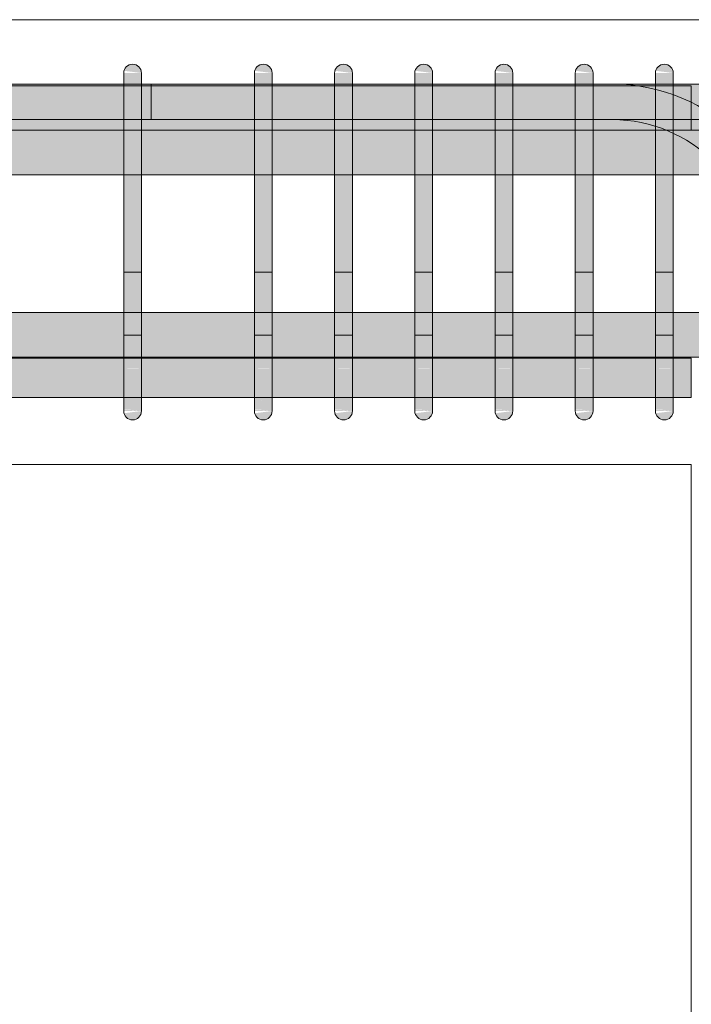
# Model space of a CAD drawing. Header units: millimetres. Extents: x -25607 to 9385, y 1894 to 10168.
# Tile 173 of 181: x 7222 to 7599, y 8366 to 8920. Entities that reach past the tile are written whole.
import ezdxf

# ---------------------------------------------------------------- set-up
doc = ezdxf.new("R2010")
doc.units = ezdxf.units.MM
for name, color, linetype, lineweight in [('S-BEAM', 12, 'Continuous', 9), ('S-COLS', 52, 'Continuous', 9), ('S-RBAR', 171, 'Continuous', 5)]:
    doc.layers.add(name, color=color, linetype=linetype, lineweight=lineweight)

msp = doc.modelspace()

# ---------------------------------------------------------------- hatches: boundary and pattern name
at = {"layer": 'S-RBAR'}
for points in [[(7290.27, 8890), (7290.1, 8891.29), (7289.6, 8892.5), (7288.81, 8893.54), (7287.77, 8894.33), (7286.57, 8894.83), (7285.27, 8895), (7283.98, 8894.83), (7282.77, 8894.33), (7281.74, 8893.54), (7280.94, 8892.5), (7280.44, 8891.29), (7290.1, 8890.02)], [(7363.75, 8890), (7363.58, 8891.29), (7363.08, 8892.5), (7362.28, 8893.54), (7361.25, 8894.33), (7360.04, 8894.83), (7358.75, 8895), (7357.45, 8894.83), (7356.25, 8894.33), (7355.21, 8893.54), (7354.42, 8892.5), (7353.92, 8891.29), (7363.58, 8890.02)], [(7408.86, 8890), (7408.69, 8891.29), (7408.19, 8892.5), (7407.39, 8893.54), (7406.36, 8894.33), (7405.15, 8894.83), (7403.86, 8895), (7402.56, 8894.83), (7401.36, 8894.33), (7400.32, 8893.54), (7399.53, 8892.5), (7399.03, 8891.29), (7408.69, 8890.02)], [(7453.97, 8890), (7453.8, 8891.29), (7453.3, 8892.5), (7452.5, 8893.54), (7451.47, 8894.33), (7450.26, 8894.83), (7448.97, 8895), (7447.67, 8894.83), (7446.47, 8894.33), (7445.43, 8893.54), (7444.64, 8892.5), (7444.14, 8891.29), (7453.8, 8890.02)], [(7499.07, 8890), (7498.9, 8891.29), (7498.4, 8892.5), (7497.61, 8893.54), (7496.57, 8894.33), (7495.37, 8894.83), (7494.07, 8895), (7492.78, 8894.83), (7491.57, 8894.33), (7490.54, 8893.54), (7489.74, 8892.5), (7489.25, 8891.29), (7498.9, 8890.02)], [(7544.18, 8890), (7544.01, 8891.29), (7543.51, 8892.5), (7542.72, 8893.54), (7541.68, 8894.33), (7540.48, 8894.83), (7539.18, 8895), (7537.89, 8894.83), (7536.68, 8894.33), (7535.65, 8893.54), (7534.85, 8892.5), (7534.35, 8891.29), (7544.01, 8890.02)], [(7589.29, 8890), (7589.12, 8891.29), (7588.62, 8892.5), (7587.83, 8893.54), (7586.79, 8894.33), (7585.59, 8894.83), (7584.29, 8895), (7583, 8894.83), (7581.79, 8894.33), (7580.76, 8893.54), (7579.96, 8892.5), (7579.46, 8891.29), (7589.12, 8890.02)], [(7290.27, 8865), (7290.27, 8890), (7280.27, 8890), (7280.27, 8865)], [(7363.75, 8865), (7363.75, 8890), (7353.75, 8890), (7353.75, 8865)], [(7408.86, 8865), (7408.86, 8890), (7398.86, 8890), (7398.86, 8865)], [(7453.97, 8865), (7453.97, 8890), (7443.97, 8890), (7443.97, 8865)], [(7499.07, 8865), (7499.07, 8890), (7489.07, 8890), (7489.07, 8865)], [(7544.18, 8865), (7544.18, 8890), (7534.18, 8890), (7534.18, 8865)], [(7589.29, 8865), (7589.29, 8890), (7579.29, 8890), (7579.29, 8865)], [(7290.27, 8725), (7290.27, 8865), (7280.27, 8865), (7280.27, 8725)], [(7363.75, 8725), (7363.75, 8865), (7353.75, 8865), (7353.75, 8725)], [(7408.86, 8725), (7408.86, 8865), (7398.86, 8865), (7398.86, 8725)], [(7453.97, 8725), (7453.97, 8865), (7443.97, 8865), (7443.97, 8725)], [(7499.07, 8725), (7499.07, 8865), (7489.07, 8865), (7489.07, 8725)], [(7544.18, 8725), (7544.18, 8865), (7534.18, 8865), (7534.18, 8725)], [(7589.29, 8725), (7589.29, 8865), (7579.29, 8865), (7579.29, 8725)], [(7285.27, 8695), (7286.57, 8695.17), (7287.77, 8695.67), (7288.81, 8696.46), (7289.6, 8697.5), (7290.1, 8698.71), (7290.1, 8699.98), (7280.44, 8698.71), (7280.94, 8697.5), (7281.74, 8696.46), (7282.77, 8695.67), (7283.98, 8695.17)], [(7358.75, 8695), (7360.04, 8695.17), (7361.25, 8695.67), (7362.28, 8696.46), (7363.08, 8697.5), (7363.58, 8698.71), (7363.58, 8699.98), (7353.92, 8698.71), (7354.42, 8697.5), (7355.21, 8696.46), (7356.25, 8695.67), (7357.45, 8695.17)], [(7403.86, 8695), (7405.15, 8695.17), (7406.36, 8695.67), (7407.39, 8696.46), (7408.19, 8697.5), (7408.69, 8698.71), (7408.69, 8699.98), (7399.03, 8698.71), (7399.53, 8697.5), (7400.32, 8696.46), (7401.36, 8695.67), (7402.56, 8695.17)], [(7448.97, 8695), (7450.26, 8695.17), (7451.47, 8695.67), (7452.5, 8696.46), (7453.3, 8697.5), (7453.8, 8698.71), (7453.8, 8699.98), (7444.14, 8698.71), (7444.64, 8697.5), (7445.43, 8696.46), (7446.47, 8695.67), (7447.67, 8695.17)], [(7494.07, 8695), (7495.37, 8695.17), (7496.57, 8695.67), (7497.61, 8696.46), (7498.4, 8697.5), (7498.9, 8698.71), (7498.9, 8699.98), (7489.25, 8698.71), (7489.74, 8697.5), (7490.54, 8696.46), (7491.57, 8695.67), (7492.78, 8695.17)], [(7539.18, 8695), (7540.48, 8695.17), (7541.68, 8695.67), (7542.72, 8696.46), (7543.51, 8697.5), (7544.01, 8698.71), (7544.01, 8699.98), (7534.35, 8698.71), (7534.85, 8697.5), (7535.65, 8696.46), (7536.68, 8695.67), (7537.89, 8695.17)], [(7584.29, 8695), (7585.59, 8695.17), (7586.79, 8695.67), (7587.83, 8696.46), (7588.62, 8697.5), (7589.12, 8698.71), (7589.12, 8699.98), (7579.46, 8698.71), (7579.96, 8697.5), (7580.76, 8696.46), (7581.79, 8695.67), (7583, 8695.17)]]:
    msp.add_hatch(color=256, dxfattribs=at).paths.add_polyline_path(points)
h = msp.add_hatch(color=256, dxfattribs=at)
h.paths.add_polyline_path([(5989.67, 8857.8), (6173.82, 8857.8), (6173.82, 8882.8), (5989.67, 8882.8)])
h.paths.add_polyline_path([(6183.82, 8857.8), (6373.2, 8857.8), (6373.2, 8882.8), (6183.82, 8882.8), (6183.82, 8865)])
h.paths.add_polyline_path([(6383.2, 8857.8), (6572.58, 8857.8), (6572.58, 8882.8), (6383.2, 8882.8), (6383.2, 8865)])
h.paths.add_polyline_path([(6582.58, 8857.8), (6772.58, 8857.8), (6772.29, 8882.8), (6582.58, 8882.8), (6582.58, 8865)])
h.paths.add_polyline_path([(6782.58, 8857.8), (6857.2, 8857.8), (6857.2, 8882.8), (6782.58, 8882.8), (6782.58, 8865)])
h.paths.add_polyline_path([(6867.2, 8857.8), (6941.81, 8857.8), (6941.81, 8882.8), (6867.2, 8882.8), (6867.2, 8865)])
h.paths.add_polyline_path([(6951.81, 8857.8), (7026.43, 8857.8), (7026.43, 8882.8), (6951.81, 8882.8), (6951.81, 8865)])
h.paths.add_polyline_path([(7036.43, 8857.8), (7111.04, 8857.8), (7111.04, 8882.8), (7036.43, 8882.8), (7036.43, 8865)])
h.paths.add_polyline_path([(7121.04, 8857.8), (7195.66, 8857.8), (7195.66, 8882.8), (7121.04, 8882.8), (7121.04, 8865)])
h.paths.add_polyline_path([(7205.66, 8857.8), (7280.27, 8857.8), (7280.27, 8882.8), (7205.66, 8882.8), (7205.66, 8865)])
h.paths.add_polyline_path([(7290.27, 8857.8), (7353.75, 8857.8), (7353.75, 8882.8), (7290.27, 8882.8), (7290.27, 8865)])
h.paths.add_polyline_path([(7363.75, 8857.8), (7398.86, 8857.8), (7398.86, 8882.8), (7363.75, 8882.8), (7363.75, 8865)])
h.paths.add_polyline_path([(7408.86, 8857.8), (7443.97, 8857.8), (7443.97, 8882.8), (7408.86, 8882.8), (7408.86, 8865)])
h.paths.add_polyline_path([(7453.97, 8857.8), (7489.07, 8857.8), (7489.07, 8882.8), (7453.97, 8882.8), (7453.97, 8865)])
h.paths.add_polyline_path([(7499.07, 8857.8), (7534.18, 8857.8), (7534.18, 8882.8), (7499.07, 8882.8), (7499.07, 8865)])
h.paths.add_polyline_path([(7544.18, 8857.8), (7579.29, 8857.8), (7579.29, 8882.8), (7544.18, 8882.8), (7544.18, 8865)])
h.paths.add_polyline_path([(7589.29, 8857.8), (7599.44, 8857.8), (7599.44, 8882.8), (7589.29, 8882.8), (7589.29, 8865)])
h = msp.add_hatch(color=256, dxfattribs=at)
h.paths.add_polyline_path([(5989.67, 8857.8), (6173.82, 8857.8), (6173.82, 8882.8), (5989.67, 8882.8)])
h.paths.add_polyline_path([(6183.82, 8857.8), (6373.2, 8857.8), (6373.2, 8882.8), (6183.82, 8882.8), (6183.82, 8865)])
h.paths.add_polyline_path([(6383.2, 8857.8), (6572.58, 8857.8), (6572.58, 8882.8), (6383.2, 8882.8), (6383.2, 8865)])
h.paths.add_polyline_path([(6582.58, 8857.8), (6772.58, 8857.8), (6772.29, 8882.8), (6582.58, 8882.8), (6582.58, 8865)])
h.paths.add_polyline_path([(6782.58, 8857.8), (6857.2, 8857.8), (6857.2, 8882.8), (6782.58, 8882.8), (6782.58, 8865)])
h.paths.add_polyline_path([(6867.2, 8857.8), (6941.81, 8857.8), (6941.81, 8882.8), (6867.2, 8882.8), (6867.2, 8865)])
h.paths.add_polyline_path([(6951.81, 8857.8), (7026.43, 8857.8), (7026.43, 8882.8), (6951.81, 8882.8), (6951.81, 8865)])
h.paths.add_polyline_path([(7036.43, 8857.8), (7111.04, 8857.8), (7111.04, 8882.8), (7036.43, 8882.8), (7036.43, 8865)])
h.paths.add_polyline_path([(7121.04, 8857.8), (7195.66, 8857.8), (7195.66, 8882.8), (7121.04, 8882.8), (7121.04, 8865)])
h.paths.add_polyline_path([(7205.66, 8857.8), (7280.27, 8857.8), (7280.27, 8882.8), (7205.66, 8882.8), (7205.66, 8865)])
h.paths.add_polyline_path([(7290.27, 8857.8), (7353.75, 8857.8), (7353.75, 8882.8), (7290.27, 8882.8), (7290.27, 8865)])
h.paths.add_polyline_path([(7363.75, 8857.8), (7398.86, 8857.8), (7398.86, 8882.8), (7363.75, 8882.8), (7363.75, 8865)])
h.paths.add_polyline_path([(7408.86, 8857.8), (7443.97, 8857.8), (7443.97, 8882.8), (7408.86, 8882.8), (7408.86, 8865)])
h.paths.add_polyline_path([(7453.97, 8857.8), (7489.07, 8857.8), (7489.07, 8882.8), (7453.97, 8882.8), (7453.97, 8865)])
h.paths.add_polyline_path([(7499.07, 8857.8), (7534.18, 8857.8), (7534.18, 8882.8), (7499.07, 8882.8), (7499.07, 8865)])
h.paths.add_polyline_path([(7544.18, 8857.8), (7579.29, 8857.8), (7579.29, 8882.8), (7544.18, 8882.8), (7544.18, 8865)])
h.paths.add_polyline_path([(7589.29, 8857.8), (7599.44, 8857.8), (7599.44, 8882.8), (7589.29, 8882.8), (7589.29, 8865)])
h = msp.add_hatch(color=256, dxfattribs=at)
h.paths.add_polyline_path([(6935.19, 8882.8), (6941.81, 8882.8), (6941.81, 8883.8), (6935.19, 8883.8)])
h.paths.add_polyline_path([(7280.27, 8882.8), (7280.27, 8883.8), (7205.66, 8883.8), (7205.66, 8882.8), (7255.2, 8882.8)])
h.paths.add_polyline_path([(6951.81, 8882.8), (7026.43, 8882.8), (7026.43, 8883.8), (6951.81, 8883.8)])
h.paths.add_polyline_path([(7295.63, 8882.8), (7295.63, 8883.8), (7290.27, 8883.8), (7290.27, 8882.8)])
h.paths.add_polyline_path([(7036.43, 8882.8), (7111.04, 8882.8), (7111.04, 8883.8), (7036.43, 8883.8)])
h.paths.add_polyline_path([(7121.04, 8882.8), (7195.66, 8882.8), (7195.66, 8883.8), (7121.04, 8883.8)])
h = msp.add_hatch(color=256, dxfattribs=at)
h.paths.add_polyline_path([(7914.64, 8863.8), (7914.64, 8883.8), (7671.44, 8883.8), (7674.03, 8883.46), (7676.44, 8882.46), (7678.51, 8880.87), (7680.1, 8878.8), (7681.1, 8876.39), (7681.44, 8872.7), (7681.44, 8863.8), (7913.7, 8863.8)])
h.paths.add_polyline_path([(7599.44, 8863.8), (7624.44, 8863.8), (7624.44, 8865), (7625.46, 8872.76), (7628.46, 8880), (7631.38, 8883.8), (7589.29, 8883.8), (7589.29, 8882.8), (7599.44, 8882.8), (7599.44, 8881.12)])
h.paths.add_polyline_path([(7634.44, 8863.8), (7661.44, 8863.99), (7661.44, 8873.8), (7681.44, 8873.8), (7661.78, 8876.39), (7662.78, 8878.8), (7664.7, 8881.12), (7666.44, 8882.46), (7668.85, 8883.46), (7671.44, 8883.8), (7648.02, 8883.8), (7644.44, 8882.32), (7640.3, 8879.14), (7637.12, 8875), (7635.12, 8870.18), (7634.44, 8865)])
h.paths.add_polyline_path([(7544.18, 8882.8), (7579.29, 8882.8), (7579.29, 8883.8), (7544.18, 8883.8)])
h.paths.add_polyline_path([(7489.07, 8882.8), (7489.07, 8883.8), (7453.97, 8883.8), (7453.97, 8882.8), (7474.7, 8882.8)])
h.paths.add_polyline_path([(7353.75, 8882.8), (7353.75, 8883.8), (7295.63, 8883.8), (7295.63, 8882.8), (7343, 8882.8)])
h.paths.add_polyline_path([(7518.6, 8882.8), (7534.18, 8882.8), (7534.18, 8883.8), (7499.07, 8883.8), (7499.07, 8882.8)])
h.paths.add_polyline_path([(7443.97, 8882.8), (7443.97, 8883.8), (7408.86, 8883.8), (7408.86, 8882.8), (7430.8, 8882.8)])
h.paths.add_polyline_path([(7386.9, 8882.8), (7398.86, 8882.8), (7398.86, 8883.8), (7363.75, 8883.8), (7363.75, 8882.8)])
h = msp.add_hatch(color=256, dxfattribs=at)
h.paths.add_polyline_path([(7641.79, 8783.8), (7655.19, 8783.8), (7651.78, 8809.69), (7642.21, 8832.8), (7634.44, 8832.8), (7634.44, 8789.5), (7635.19, 8783.8)])
h.paths.add_polyline_path([(7624.44, 8823.85), (7624.44, 8832.8), (7617.57, 8832.8)])
h.paths.add_polyline_path([(7621.62, 8857.8), (7613.8, 8863.8), (7599.44, 8863.8), (7599.44, 8857.8), (7606.4, 8857.8)])
h = msp.add_hatch(color=256, dxfattribs=at)
h.paths.add_polyline_path([(6824.44, 8832.8), (6857.2, 8832.8), (6857.2, 8857.8), (6824.44, 8857.8), (6824.44, 8853.41)])
h.paths.add_polyline_path([(6867.2, 8832.8), (6941.81, 8832.8), (6941.81, 8857.8), (6867.2, 8857.8), (6867.2, 8853.41)])
h.paths.add_polyline_path([(6951.81, 8832.8), (7026.43, 8832.8), (7026.43, 8857.8), (6951.81, 8857.8), (6951.81, 8853.41)])
h.paths.add_polyline_path([(7036.43, 8832.8), (7111.04, 8832.8), (7111.04, 8857.8), (7036.43, 8857.8), (7036.43, 8853.41)])
h.paths.add_polyline_path([(7121.04, 8832.8), (7195.66, 8832.8), (7195.66, 8857.8), (7121.04, 8857.8), (7121.04, 8853.41)])
h.paths.add_polyline_path([(7211.3, 8832.8), (7280.27, 8832.8), (7280.27, 8857.8), (7205.66, 8857.8), (7205.66, 8832.8)])
h.paths.add_polyline_path([(7290.27, 8832.8), (7353.75, 8832.8), (7353.75, 8857.8), (7290.27, 8857.8), (7290.27, 8853.41)])
h.paths.add_polyline_path([(7386.9, 8832.8), (7398.86, 8832.8), (7398.86, 8857.8), (7363.75, 8857.8), (7363.75, 8832.8)])
h.paths.add_polyline_path([(7408.86, 8832.8), (7443.97, 8832.8), (7443.97, 8857.8), (7408.86, 8857.8), (7408.86, 8853.41)])
h.paths.add_polyline_path([(7453.97, 8832.8), (7489.07, 8832.8), (7489.07, 8857.8), (7453.97, 8857.8), (7453.97, 8853.41)])
h.paths.add_polyline_path([(7499.07, 8832.8), (7534.18, 8832.8), (7534.18, 8857.8), (7499.07, 8857.8), (7499.07, 8853.41)])
h.paths.add_polyline_path([(7544.18, 8832.8), (7579.29, 8832.8), (7579.29, 8857.8), (7544.18, 8857.8), (7544.18, 8853.41)])
h.paths.add_polyline_path([(7589.29, 8832.8), (7624.44, 8832.8), (7624.44, 8857.8), (7589.29, 8857.8), (7589.29, 8853.41)])
h.paths.add_polyline_path([(7634.44, 8832.8), (7661.44, 8832.8), (7661.44, 8857.8), (7634.44, 8857.8), (7634.44, 8853.41)])
h.paths.add_polyline_path([(7681.44, 8832.8), (7968.25, 8832.8), (7968.25, 8857.8), (7681.44, 8857.8), (7681.44, 8836.7)])
h.paths.add_polyline_path([(8001.51, 8832.8), (8014.44, 8832.8), (8014.44, 8857.8), (7988.25, 8857.8), (7988.25, 8832.8)])
h = msp.add_hatch(color=256, dxfattribs=at)
h.paths.add_polyline_path([(6824.44, 8730.3), (6857.2, 8730.3), (6857.2, 8755.3), (6824.44, 8755.05), (6824.44, 8736.78)])
h.paths.add_polyline_path([(6867.2, 8730.3), (6941.81, 8730.3), (6941.81, 8755.3), (6867.2, 8755.05), (6867.2, 8736.78)])
h.paths.add_polyline_path([(6951.81, 8730.3), (7026.43, 8730.3), (7026.43, 8755.3), (6951.81, 8755.05), (6951.81, 8736.78)])
h.paths.add_polyline_path([(7036.43, 8730.3), (7111.04, 8730.3), (7111.04, 8755.3), (7036.43, 8755.05), (7036.43, 8736.78)])
h.paths.add_polyline_path([(7121.04, 8730.3), (7195.66, 8730.3), (7195.66, 8755.3), (7121.04, 8755.05), (7121.04, 8736.78)])
h.paths.add_polyline_path([(7205.66, 8730.3), (7280.27, 8730.3), (7280.27, 8755.3), (7205.66, 8755.05), (7205.66, 8736.78)])
h.paths.add_polyline_path([(7290.27, 8730.3), (7353.75, 8730.3), (7353.75, 8755.3), (7290.27, 8755.05), (7290.27, 8736.78)])
h.paths.add_polyline_path([(7363.75, 8730.3), (7398.86, 8730.3), (7398.86, 8755.3), (7363.75, 8755.05), (7363.75, 8736.78)])
h.paths.add_polyline_path([(7408.86, 8730.3), (7443.97, 8730.3), (7443.97, 8755.3), (7408.86, 8755.05), (7408.86, 8736.78)])
h.paths.add_polyline_path([(7453.97, 8730.3), (7489.07, 8730.3), (7489.07, 8755.3), (7453.97, 8755.05), (7453.97, 8736.78)])
h.paths.add_polyline_path([(7499.07, 8730.3), (7534.18, 8730.3), (7534.18, 8755.3), (7499.07, 8755.05), (7499.07, 8736.78)])
h.paths.add_polyline_path([(7544.18, 8730.3), (7579.29, 8730.3), (7579.29, 8755.3), (7544.18, 8755.05), (7544.18, 8736.78)])
h.paths.add_polyline_path([(7589.29, 8730.3), (7624.44, 8730.3), (7624.44, 8755.3), (7589.29, 8755.05), (7589.29, 8736.78)])
h.paths.add_polyline_path([(7637.12, 8730.3), (7661.44, 8730.3), (7661.44, 8755.3), (7656.46, 8755.3), (7640.3, 8739.14), (7637.12, 8735), (7635.18, 8730.3)])
h.paths.add_polyline_path([(7688.03, 8730.3), (7703.94, 8746.21), (7711.01, 8739.14), (7702.17, 8730.3), (7946.71, 8730.3), (7937.87, 8739.14), (7944.94, 8746.21), (7960.85, 8730.3), (7968.25, 8730.3), (7968.25, 8755.3), (7681.44, 8755.3), (7681.44, 8730.3)])
h.paths.add_polyline_path([(8001.51, 8730.3), (8013.71, 8730.3), (8011.76, 8735), (8007.73, 8740), (7992.42, 8755.3), (7988.25, 8755.3), (7988.25, 8730.3)])
h.paths.add_polyline_path([(7634.44, 8747.43), (7642.32, 8755.3), (7634.44, 8755.3)])
h.paths.add_polyline_path([(8014.44, 8747.43), (8014.44, 8755.3), (8006.57, 8755.3)])
h = msp.add_hatch(color=256, dxfattribs=at)
h.paths.add_polyline_path([(4577.28, 8707.64), (4641.63, 8707.92), (4641.63, 8729.64), (4551.63, 8729.64), (4551.63, 8707.64)])
h.paths.add_polyline_path([(5575.68, 8707.64), (5575.68, 8729.64), (5386.3, 8729.64), (5386.3, 8707.64), (5543.08, 8707.64)])
h.paths.add_polyline_path([(7026.43, 8707.64), (7026.43, 8729.64), (6951.81, 8729.64), (6951.81, 8707.64), (6991.8, 8707.64)])
h.paths.add_polyline_path([(6596.69, 8707.64), (6772.58, 8707.92), (6772.29, 8729.64), (6582.58, 8729.64), (6582.58, 8707.64)])
h.paths.add_polyline_path([(4210.81, 8707.64), (4249.5, 8707.92), (4249.5, 8729.64), (4210.81, 8729.64), (4210.81, 8707.92)])
h.paths.add_polyline_path([(4444.26, 8707.64), (4444.26, 8729.64), (4405.57, 8729.64), (4405.57, 8707.64)])
h.paths.add_polyline_path([(5585.68, 8707.64), (5775.06, 8707.92), (5775.06, 8729.64), (5585.68, 8729.64), (5585.68, 8707.92)])
h.paths.add_polyline_path([(4918.97, 8707.64), (4998.08, 8707.92), (4998.08, 8729.64), (4918.97, 8729.64), (4918.97, 8707.92)])
h.paths.add_polyline_path([(7036.43, 8707.64), (7111.04, 8707.92), (7111.04, 8729.64), (7036.43, 8729.64), (7036.43, 8707.92)])
h.paths.add_polyline_path([(4541.63, 8707.64), (4541.63, 8729.64), (4502.94, 8729.64), (4502.94, 8707.64), (4533.37, 8707.64)])
h.paths.add_polyline_path([(4884.58, 8707.64), (4908.97, 8707.92), (4908.97, 8729.64), (4829.86, 8729.64), (4829.86, 8707.64), (4840.68, 8707.64)])
h.paths.add_polyline_path([(4199.44, 8707.64), (4200.81, 8707.92), (4200.81, 8729.64), (4199.44, 8729.64), (4199.44, 8707.92)])
h.paths.add_polyline_path([(7299.1, 8707.64), (7353.75, 8707.92), (7353.75, 8729.64), (7290.27, 8729.64), (7290.27, 8707.64)])
h.paths.add_polyline_path([(5785.06, 8707.64), (5974.44, 8707.92), (5974.44, 8729.64), (5785.06, 8729.64), (5785.06, 8707.92)])
h.paths.add_polyline_path([(7579.29, 8707.64), (7579.29, 8729.64), (7544.18, 8729.64), (7544.18, 8707.64), (7562.5, 8707.64)])
h.paths.add_polyline_path([(4651.63, 8707.64), (4730.74, 8707.92), (4730.74, 8729.64), (4651.63, 8729.64), (4651.63, 8707.92)])
h.paths.add_polyline_path([(7363.75, 8707.64), (7398.86, 8707.92), (7398.86, 8729.64), (7363.75, 8729.64), (7363.75, 8707.92)])
h.paths.add_polyline_path([(7599.44, 8707.64), (7599.44, 8729.64), (7589.29, 8729.64), (7589.29, 8707.64)])
h.paths.add_polyline_path([(6572.58, 8707.64), (6572.58, 8729.64), (6383.2, 8729.64), (6383.2, 8707.64), (6552.79, 8707.64)])
h.paths.add_polyline_path([(7121.04, 8707.64), (7195.66, 8707.92), (7195.66, 8729.64), (7121.04, 8729.64), (7121.04, 8707.92)])
h.paths.add_polyline_path([(5376.3, 8707.64), (5376.3, 8729.64), (5186.3, 8729.64), (5186.3, 8707.64), (5367.48, 8707.64)])
h.paths.add_polyline_path([(4259.5, 8707.64), (4298.19, 8707.92), (4298.19, 8729.64), (4259.5, 8729.64), (4259.5, 8707.92)])
h.paths.add_polyline_path([(4395.57, 8707.64), (4395.57, 8729.64), (4356.88, 8729.64), (4356.88, 8707.64), (4357.77, 8707.64)])
h.paths.add_polyline_path([(7534.18, 8707.64), (7534.18, 8729.64), (7499.07, 8729.64), (7499.07, 8707.64), (7518.6, 8707.64)])
h.paths.add_polyline_path([(7280.27, 8707.64), (7280.27, 8729.64), (7205.66, 8729.64), (7205.66, 8707.64), (7255.2, 8707.64)])
h.paths.add_polyline_path([(6941.81, 8707.64), (6941.81, 8729.64), (6867.2, 8729.64), (6867.2, 8707.64), (6904, 8707.64)])
h.paths.add_polyline_path([(5176.3, 8707.64), (5176.3, 8729.64), (5097.19, 8729.64), (5097.19, 8707.64), (5147.98, 8707.64)])
h.paths.add_polyline_path([(6782.58, 8707.64), (6857.2, 8707.92), (6857.2, 8729.64), (6782.58, 8729.64), (6782.58, 8707.92)])
h.paths.add_polyline_path([(5984.44, 8707.64), (6173.82, 8707.92), (6173.82, 8729.64), (5984.44, 8729.64), (5984.44, 8707.92)])
h.paths.add_polyline_path([(4492.94, 8707.64), (4492.94, 8729.64), (4454.26, 8729.64), (4454.26, 8707.64), (4489.47, 8707.64)])
h.paths.add_polyline_path([(4740.74, 8707.64), (4819.86, 8707.92), (4819.86, 8729.64), (4740.74, 8729.64), (4740.74, 8707.92)])
h.paths.add_polyline_path([(7489.07, 8707.64), (7489.07, 8729.64), (7453.97, 8729.64), (7453.97, 8707.64), (7474.7, 8707.64)])
h.paths.add_polyline_path([(6183.82, 8707.64), (6373.2, 8707.92), (6373.2, 8729.64), (6183.82, 8729.64), (6183.82, 8707.92)])
h.paths.add_polyline_path([(4308.19, 8707.64), (4346.88, 8707.92), (4346.88, 8729.64), (4308.19, 8729.64), (4308.19, 8707.92)])
h.paths.add_polyline_path([(5008.08, 8707.64), (5087.19, 8707.92), (5087.19, 8729.64), (5008.08, 8729.64), (5008.08, 8707.92)])
h.paths.add_polyline_path([(7443.97, 8707.64), (7443.97, 8729.64), (7408.86, 8729.64), (7408.86, 8707.64), (7430.8, 8707.64)])
h = msp.add_hatch(color=256, dxfattribs=at)
h.paths.add_polyline_path([(7290.27, 8703.08), (7290.27, 8703.74), (7288.92, 8703.89), (7288.07, 8703.51)])
h.paths.add_polyline_path([(7284.78, 8705.53), (7283.1, 8707.49), (7280.27, 8707.92), (7280.27, 8706.75)])
h.paths.add_polyline_path([(7290.27, 8711.72), (7290.27, 8713.44), (7280.27, 8715.43), (7280.27, 8714.83), (7281.08, 8714.83), (7285, 8711.91)])
h.paths.add_polyline_path([(7280.27, 8724.03), (7290.27, 8724.24), (7290.27, 8725), (7280.27, 8725)])
h = msp.add_hatch(color=256, dxfattribs=at)
h.paths.add_polyline_path([(7363.75, 8703.08), (7363.75, 8703.74), (7362.39, 8703.89), (7361.55, 8703.51)])
h.paths.add_polyline_path([(7358.26, 8705.53), (7356.57, 8707.49), (7353.75, 8707.92), (7353.75, 8706.75)])
h.paths.add_polyline_path([(7363.75, 8711.72), (7363.75, 8713.44), (7353.75, 8715.43), (7353.75, 8714.83), (7354.55, 8714.83), (7358.47, 8711.91)])
h.paths.add_polyline_path([(7353.75, 8724.03), (7363.75, 8724.24), (7363.75, 8725), (7353.75, 8725)])
h = msp.add_hatch(color=256, dxfattribs=at)
h.paths.add_polyline_path([(7408.86, 8703.08), (7408.86, 8703.74), (7407.5, 8703.89), (7406.65, 8703.51)])
h.paths.add_polyline_path([(7403.37, 8705.53), (7401.68, 8707.49), (7398.86, 8707.92), (7398.86, 8706.75)])
h.paths.add_polyline_path([(7408.86, 8711.72), (7408.86, 8713.44), (7398.86, 8715.43), (7398.86, 8714.83), (7399.66, 8714.83), (7403.58, 8711.91)])
h.paths.add_polyline_path([(7398.86, 8724.03), (7408.86, 8724.24), (7408.86, 8725), (7398.86, 8725)])
h = msp.add_hatch(color=256, dxfattribs=at)
h.paths.add_polyline_path([(7453.97, 8703.08), (7453.97, 8703.74), (7452.61, 8703.89), (7451.76, 8703.51)])
h.paths.add_polyline_path([(7448.47, 8705.53), (7446.79, 8707.49), (7443.97, 8707.92), (7443.97, 8706.75)])
h.paths.add_polyline_path([(7453.97, 8711.72), (7453.97, 8713.44), (7443.97, 8715.43), (7443.97, 8714.83), (7444.77, 8714.83), (7448.69, 8711.91)])
h.paths.add_polyline_path([(7443.97, 8724.03), (7453.97, 8724.24), (7453.97, 8725), (7443.97, 8725)])
h = msp.add_hatch(color=256, dxfattribs=at)
h.paths.add_polyline_path([(7499.07, 8703.08), (7499.07, 8703.74), (7497.72, 8703.89), (7496.87, 8703.51)])
h.paths.add_polyline_path([(7493.58, 8705.53), (7491.9, 8707.49), (7489.07, 8707.92), (7489.07, 8706.75)])
h.paths.add_polyline_path([(7499.07, 8711.72), (7499.07, 8713.44), (7489.07, 8715.43), (7489.07, 8714.83), (7489.88, 8714.83), (7493.8, 8711.91)])
h.paths.add_polyline_path([(7489.07, 8724.03), (7499.07, 8724.24), (7499.07, 8725), (7489.07, 8725)])
h = msp.add_hatch(color=256, dxfattribs=at)
h.paths.add_polyline_path([(7544.18, 8703.08), (7544.18, 8703.74), (7542.83, 8703.89), (7541.98, 8703.51)])
h.paths.add_polyline_path([(7538.69, 8705.53), (7537.01, 8707.49), (7534.18, 8707.92), (7534.18, 8706.75)])
h.paths.add_polyline_path([(7544.18, 8711.72), (7544.18, 8713.44), (7534.18, 8715.43), (7534.18, 8714.83), (7534.99, 8714.83), (7538.91, 8711.91)])
h.paths.add_polyline_path([(7534.18, 8724.03), (7544.18, 8724.24), (7544.18, 8725), (7534.18, 8725)])
h = msp.add_hatch(color=256, dxfattribs=at)
h.paths.add_polyline_path([(7589.29, 8703.08), (7589.29, 8703.74), (7587.94, 8703.89), (7587.09, 8703.51)])
h.paths.add_polyline_path([(7583.8, 8705.53), (7582.12, 8707.49), (7579.29, 8707.92), (7579.29, 8706.75)])
h.paths.add_polyline_path([(7589.29, 8711.72), (7589.29, 8713.44), (7579.29, 8715.43), (7579.29, 8714.83), (7580.1, 8714.83), (7584.02, 8711.91)])
h.paths.add_polyline_path([(7579.29, 8724.03), (7589.29, 8724.24), (7589.29, 8725), (7579.29, 8725)])
h = msp.add_hatch(color=256, dxfattribs=at)
h.paths.add_polyline_path([(7290.27, 8700), (7290.27, 8703.08), (7288.07, 8703.51), (7288.92, 8703.89), (7290.27, 8703.74), (7290.27, 8711.72), (7285.74, 8711.99), (7281.23, 8714.83), (7280.27, 8714.83), (7280.27, 8708.15), (7283.24, 8707.32), (7284.78, 8705.53), (7280.27, 8706.75), (7280.44, 8700.99), (7282.36, 8700.85), (7286.57, 8700.4)])
h.paths.add_polyline_path([(7290.27, 8700), (7280.27, 8700.85), (7280.44, 8700), (7285.27, 8700)])
h.paths.add_polyline_path([(7290.27, 8713.44), (7290.27, 8724.24), (7288.24, 8724.03), (7280.27, 8724.03), (7280.27, 8715.43), (7283.29, 8714.83)])
h = msp.add_hatch(color=256, dxfattribs=at)
h.paths.add_polyline_path([(7358.75, 8700), (7363.75, 8700), (7353.75, 8700.85), (7353.92, 8700)])
h.paths.add_polyline_path([(7363.75, 8700), (7363.75, 8703.08), (7361.55, 8703.51), (7362.39, 8703.89), (7363.75, 8703.74), (7363.75, 8711.72), (7359.22, 8711.99), (7354.7, 8714.83), (7353.75, 8714.83), (7353.75, 8708.15), (7356.72, 8707.32), (7358.26, 8705.53), (7353.75, 8706.75), (7353.92, 8700.99), (7355.83, 8700.85), (7360.04, 8700.4)])
h.paths.add_polyline_path([(7363.75, 8713.44), (7363.75, 8724.24), (7361.72, 8724.03), (7353.75, 8724.03), (7353.75, 8715.43), (7356.76, 8714.83)])
h = msp.add_hatch(color=256, dxfattribs=at)
h.paths.add_polyline_path([(7408.86, 8700), (7408.86, 8703.08), (7406.65, 8703.51), (7407.5, 8703.89), (7408.86, 8703.74), (7408.86, 8711.72), (7404.33, 8711.99), (7399.81, 8714.83), (7398.86, 8714.83), (7398.86, 8708.15), (7401.83, 8707.32), (7403.37, 8705.53), (7398.86, 8706.75), (7399.03, 8700.99), (7400.94, 8700.85), (7405.15, 8700.4)])
h.paths.add_polyline_path([(7408.86, 8700), (7398.86, 8700.85), (7399.03, 8700), (7403.86, 8700)])
h.paths.add_polyline_path([(7408.86, 8713.44), (7408.86, 8724.24), (7406.83, 8724.03), (7398.86, 8724.03), (7398.86, 8715.43), (7401.87, 8714.83)])
h = msp.add_hatch(color=256, dxfattribs=at)
h.paths.add_polyline_path([(7448.97, 8700), (7453.97, 8700), (7443.97, 8700.85), (7444.14, 8700)])
h.paths.add_polyline_path([(7453.97, 8700), (7453.97, 8703.08), (7451.76, 8703.51), (7452.61, 8703.89), (7453.97, 8703.74), (7453.97, 8711.72), (7449.43, 8711.99), (7444.92, 8714.83), (7443.97, 8714.83), (7443.97, 8708.15), (7446.94, 8707.32), (7448.47, 8705.53), (7443.97, 8706.75), (7444.14, 8700.99), (7446.05, 8700.85), (7450.26, 8700.4)])
h.paths.add_polyline_path([(7453.97, 8713.44), (7453.97, 8724.24), (7451.94, 8724.03), (7443.97, 8724.03), (7443.97, 8715.43), (7446.98, 8714.83)])
h = msp.add_hatch(color=256, dxfattribs=at)
h.paths.add_polyline_path([(7494.07, 8700), (7499.07, 8700), (7489.07, 8700.85), (7489.25, 8700)])
h.paths.add_polyline_path([(7499.07, 8700), (7499.07, 8703.08), (7496.87, 8703.51), (7497.72, 8703.89), (7499.07, 8703.74), (7499.07, 8711.72), (7494.54, 8711.99), (7490.03, 8714.83), (7489.07, 8714.83), (7489.07, 8708.15), (7492.05, 8707.32), (7493.58, 8705.53), (7489.07, 8706.75), (7489.25, 8700.99), (7491.16, 8700.85), (7495.37, 8700.4)])
h.paths.add_polyline_path([(7499.07, 8713.44), (7499.07, 8724.24), (7497.05, 8724.03), (7489.07, 8724.03), (7489.07, 8715.43), (7492.09, 8714.83)])
h = msp.add_hatch(color=256, dxfattribs=at)
h.paths.add_polyline_path([(7544.18, 8700), (7544.18, 8703.08), (7541.98, 8703.51), (7542.83, 8703.89), (7544.18, 8703.74), (7544.18, 8711.72), (7539.65, 8711.99), (7535.14, 8714.83), (7534.18, 8714.83), (7534.18, 8708.15), (7537.16, 8707.32), (7538.69, 8705.53), (7534.18, 8706.75), (7534.35, 8700.99), (7536.27, 8700.85), (7540.48, 8700.4)])
h.paths.add_polyline_path([(7544.18, 8700), (7534.18, 8700.85), (7534.35, 8700), (7539.18, 8700)])
h.paths.add_polyline_path([(7544.18, 8713.44), (7544.18, 8724.24), (7542.15, 8724.03), (7534.18, 8724.03), (7534.18, 8715.43), (7537.2, 8714.83)])
h = msp.add_hatch(color=256, dxfattribs=at)
h.paths.add_polyline_path([(7589.29, 8700), (7589.29, 8703.08), (7587.09, 8703.51), (7587.94, 8703.89), (7589.29, 8703.74), (7589.29, 8711.72), (7584.76, 8711.99), (7580.25, 8714.83), (7579.29, 8714.83), (7579.29, 8708.15), (7582.27, 8707.32), (7583.8, 8705.53), (7579.29, 8706.75), (7579.46, 8700.99), (7581.38, 8700.85), (7585.59, 8700.4)])
h.paths.add_polyline_path([(7589.29, 8700), (7579.29, 8700.85), (7579.46, 8700), (7584.29, 8700)])
h.paths.add_polyline_path([(7589.29, 8713.44), (7589.29, 8724.24), (7587.26, 8724.03), (7579.29, 8724.03), (7579.29, 8715.43), (7582.31, 8714.83)])

# ---------------------------------------------------------------- linework, layer by layer
at = {"layer": 'S-BEAM'}
for p, q in [((7599.44, 8920), (4359.44, 8920)), ((7599.44, 8920), (4359.44, 8920)), ((4359.44, 8670), (7599.44, 8670)), ((7599.44, 8670), (4359.44, 8670))]:
    msp.add_line(p, q, dxfattribs=at)
at = {"layer": 'S-COLS'}
for p, q in [((7599.44, 8920), (8049.44, 8920)), ((7599.44, 8670), (7599.44, 6370)), ((7599.44, 6020), (7599.44, 8670))]:
    msp.add_line(p, q, dxfattribs=at)
at = {"layer": 'S-RBAR'}
for p, q in [((7280.27, 8865), (7280.27, 8890)), ((7280.27, 8865), (7280.27, 8890)), ((7290.27, 8865), (7290.27, 8890)), ((7290.27, 8865), (7290.27, 8890)), ((7353.75, 8865), (7353.75, 8890)), ((7353.75, 8865), (7353.75, 8890)), ((7363.75, 8865), (7363.75, 8890)), ((7363.75, 8865), (7363.75, 8890)), ((7398.86, 8865), (7398.86, 8890)), ((7398.86, 8865), (7398.86, 8890)), ((7408.86, 8865), (7408.86, 8890)), ((7408.86, 8865), (7408.86, 8890)), ((7443.97, 8865), (7443.97, 8890)), ((7443.97, 8865), (7443.97, 8890)), ((7453.97, 8865), (7453.97, 8890)), ((7453.97, 8865), (7453.97, 8890)), ((7489.07, 8865), (7489.07, 8890)), ((7489.07, 8865), (7489.07, 8890)), ((7499.07, 8865), (7499.07, 8890)), ((7499.07, 8865), (7499.07, 8890)), ((7534.18, 8865), (7534.18, 8890)), ((7534.18, 8865), (7534.18, 8890)), ((7544.18, 8865), (7544.18, 8890)), ((7544.18, 8865), (7544.18, 8890)), ((7579.29, 8865), (7579.29, 8890)), ((7579.29, 8865), (7579.29, 8890)), ((7589.29, 8865), (7589.29, 8890)), ((7589.29, 8865), (7589.29, 8890)), ((7599.44, 8882.8), (5989.67, 8882.8)), ((7599.44, 8882.8), (5989.67, 8882.8)), ((7599.44, 8882.8), (5989.67, 8882.8)), ((7599.44, 8882.8), (5989.67, 8882.8)), ((7599.44, 8882.8), (5989.67, 8882.8)), ((7599.44, 8882.8), (5989.67, 8882.8)), ((7555.19, 8883.8), (6935.19, 8883.8)), ((7914.64, 8883.8), (7295.63, 8883.8)), ((7295.63, 8883.8), (7295.63, 8863.8)), ((7599.44, 8882.8), (7599.44, 8857.8)), ((7599.44, 8882.8), (7599.44, 8857.8)), ((7599.44, 8882.8), (7599.44, 8857.8)), ((7599.44, 8882.8), (7599.44, 8857.8)), ((7599.44, 8882.8), (7599.44, 8857.8)), ((7599.44, 8882.8), (7599.44, 8857.8)), ((7555.19, 8863.8), (6935.19, 8863.8)), ((7280.27, 8725), (7280.27, 8865)), ((7280.27, 8865), (7280.27, 8725)), ((7290.27, 8725), (7290.27, 8865)), ((7290.27, 8865), (7290.27, 8725)), ((7914.64, 8863.8), (7295.63, 8863.8)), ((7353.75, 8725), (7353.75, 8865)), ((7353.75, 8865), (7353.75, 8725)), ((7363.75, 8725), (7363.75, 8865)), ((7363.75, 8865), (7363.75, 8725)), ((7398.86, 8725), (7398.86, 8865)), ((7398.86, 8865), (7398.86, 8725)), ((7408.86, 8725), (7408.86, 8865)), ((7408.86, 8865), (7408.86, 8725)), ((7443.97, 8725), (7443.97, 8865)), ((7443.97, 8865), (7443.97, 8725)), ((7453.97, 8725), (7453.97, 8865)), ((7453.97, 8865), (7453.97, 8725)), ((7489.07, 8725), (7489.07, 8865)), ((7489.07, 8865), (7489.07, 8725)), ((7499.07, 8725), (7499.07, 8865)), ((7499.07, 8865), (7499.07, 8725)), ((7534.18, 8725), (7534.18, 8865)), ((7534.18, 8865), (7534.18, 8725)), ((7544.18, 8725), (7544.18, 8865)), ((7544.18, 8865), (7544.18, 8725)), ((7579.29, 8725), (7579.29, 8865)), ((7579.29, 8865), (7579.29, 8725)), ((7589.29, 8725), (7589.29, 8865)), ((7589.29, 8865), (7589.29, 8725)), ((7599.44, 8857.8), (5989.67, 8857.8)), ((7599.44, 8857.8), (5989.67, 8857.8)), ((7599.44, 8857.8), (5989.67, 8857.8)), ((7599.44, 8857.8), (5989.67, 8857.8)), ((7599.44, 8857.8), (5989.67, 8857.8)), ((7599.44, 8857.8), (5989.67, 8857.8)), ((8024.44, 8857.8), (6824.44, 8857.8)), ((8024.44, 8857.8), (6824.44, 8857.8)), ((8024.44, 8832.8), (6824.44, 8832.8)), ((8024.44, 8832.8), (6824.44, 8832.8)), ((7280.27, 8778.03), (7280.27, 8742.68)), ((7280.27, 8778.03), (7290.27, 8778.03)), ((7290.27, 8778.03), (7290.27, 8742.68)), ((7353.75, 8778.03), (7353.75, 8742.68)), ((7353.75, 8778.03), (7363.75, 8778.03)), ((7363.75, 8778.03), (7363.75, 8742.68)), ((7398.86, 8778.03), (7398.86, 8742.68)), ((7398.86, 8778.03), (7408.86, 8778.03)), ((7408.86, 8778.03), (7408.86, 8742.68)), ((7443.97, 8778.03), (7443.97, 8742.68)), ((7443.97, 8778.03), (7453.97, 8778.03)), ((7453.97, 8778.03), (7453.97, 8742.68)), ((7489.07, 8778.03), (7489.07, 8742.68)), ((7489.07, 8778.03), (7499.07, 8778.03)), ((7499.07, 8778.03), (7499.07, 8742.68)), ((7534.18, 8778.03), (7534.18, 8742.68)), ((7534.18, 8778.03), (7544.18, 8778.03)), ((7544.18, 8778.03), (7544.18, 8742.68)), ((7579.29, 8778.03), (7579.29, 8742.68)), ((7579.29, 8778.03), (7589.29, 8778.03)), ((7589.29, 8778.03), (7589.29, 8742.68)), ((8024.44, 8755.3), (6824.44, 8755.3)), ((8024.44, 8755.3), (6824.44, 8755.3)), ((7280.27, 8700), (7280.27, 8742.68)), ((7290.27, 8742.68), (7280.27, 8742.68)), ((7280.27, 8707.32), (7280.27, 8742.68)), ((7290.27, 8700), (7290.27, 8742.68)), ((7290.27, 8707.32), (7290.27, 8742.68)), ((7353.75, 8700), (7353.75, 8742.68)), ((7363.75, 8742.68), (7353.75, 8742.68)), ((7353.75, 8707.32), (7353.75, 8742.68)), ((7363.75, 8700), (7363.75, 8742.68)), ((7363.75, 8707.32), (7363.75, 8742.68)), ((7398.86, 8700), (7398.86, 8742.68)), ((7408.86, 8742.68), (7398.86, 8742.68)), ((7398.86, 8707.32), (7398.86, 8742.68)), ((7408.86, 8700), (7408.86, 8742.68)), ((7408.86, 8707.32), (7408.86, 8742.68)), ((7443.97, 8700), (7443.97, 8742.68)), ((7453.97, 8742.68), (7443.97, 8742.68)), ((7443.97, 8707.32), (7443.97, 8742.68)), ((7453.97, 8700), (7453.97, 8742.68)), ((7453.97, 8707.32), (7453.97, 8742.68)), ((7489.07, 8700), (7489.07, 8742.68)), ((7499.07, 8742.68), (7489.07, 8742.68)), ((7489.07, 8707.32), (7489.07, 8742.68)), ((7499.07, 8700), (7499.07, 8742.68)), ((7499.07, 8707.32), (7499.07, 8742.68)), ((7534.18, 8700), (7534.18, 8742.68)), ((7544.18, 8742.68), (7534.18, 8742.68)), ((7534.18, 8707.32), (7534.18, 8742.68)), ((7544.18, 8700), (7544.18, 8742.68)), ((7544.18, 8707.32), (7544.18, 8742.68)), ((7579.29, 8700), (7579.29, 8742.68)), ((7589.29, 8742.68), (7579.29, 8742.68)), ((7579.29, 8707.32), (7579.29, 8742.68)), ((7589.29, 8700), (7589.29, 8742.68)), ((7589.29, 8707.32), (7589.29, 8742.68)), ((8024.44, 8730.3), (6824.44, 8730.3)), ((8024.44, 8730.3), (6824.44, 8730.3)), ((4199.44, 8729.64), (7599.44, 8729.64)), ((4199.44, 8729.64), (7599.44, 8729.64)), ((4199.44, 8729.64), (7599.44, 8729.64)), ((7280.27, 8700), (7280.27, 8725)), ((7280.27, 8707.32), (7280.27, 8725)), ((7290.27, 8700), (7290.27, 8725)), ((7290.27, 8700), (7290.27, 8725)), ((7353.75, 8700), (7353.75, 8725)), ((7353.75, 8707.32), (7353.75, 8725)), ((7363.75, 8700), (7363.75, 8725)), ((7363.75, 8700), (7363.75, 8725)), ((7398.86, 8700), (7398.86, 8725)), ((7398.86, 8707.32), (7398.86, 8725)), ((7408.86, 8700), (7408.86, 8725)), ((7408.86, 8700), (7408.86, 8725)), ((7443.97, 8700), (7443.97, 8725)), ((7443.97, 8707.32), (7443.97, 8725)), ((7453.97, 8700), (7453.97, 8725)), ((7453.97, 8700), (7453.97, 8725)), ((7489.07, 8700), (7489.07, 8725)), ((7489.07, 8707.32), (7489.07, 8725)), ((7499.07, 8700), (7499.07, 8725)), ((7499.07, 8700), (7499.07, 8725)), ((7534.18, 8700), (7534.18, 8725)), ((7534.18, 8707.32), (7534.18, 8725)), ((7544.18, 8700), (7544.18, 8725)), ((7544.18, 8700), (7544.18, 8725)), ((7579.29, 8700), (7579.29, 8725)), ((7579.29, 8707.32), (7579.29, 8725)), ((7589.29, 8700), (7589.29, 8725)), ((7589.29, 8700), (7589.29, 8725)), ((7599.44, 8707.64), (7599.44, 8729.64)), ((7599.44, 8707.64), (7599.44, 8729.64)), ((7599.44, 8707.64), (7599.44, 8729.64)), ((4199.44, 8707.64), (7599.44, 8707.64)), ((4199.44, 8707.64), (7599.44, 8707.64)), ((4199.44, 8707.64), (7599.44, 8707.64)), ((7280.27, 8700.85), (7280.27, 8707.32)), ((7280.27, 8700.85), (7280.27, 8707.32)), ((7290.27, 8700), (7290.27, 8707.32)), ((7353.75, 8700.85), (7353.75, 8707.32)), ((7353.75, 8700.85), (7353.75, 8707.32)), ((7363.75, 8700), (7363.75, 8707.32)), ((7398.86, 8700.85), (7398.86, 8707.32)), ((7398.86, 8700.85), (7398.86, 8707.32)), ((7408.86, 8700), (7408.86, 8707.32)), ((7443.97, 8700.85), (7443.97, 8707.32)), ((7443.97, 8700.85), (7443.97, 8707.32)), ((7453.97, 8700), (7453.97, 8707.32)), ((7489.07, 8700.85), (7489.07, 8707.32)), ((7489.07, 8700.85), (7489.07, 8707.32)), ((7499.07, 8700), (7499.07, 8707.32)), ((7534.18, 8700.85), (7534.18, 8707.32)), ((7534.18, 8700.85), (7534.18, 8707.32)), ((7544.18, 8700), (7544.18, 8707.32)), ((7579.29, 8700.85), (7579.29, 8707.32)), ((7579.29, 8700.85), (7579.29, 8707.32)), ((7589.29, 8700), (7589.29, 8707.32))]:
    msp.add_line(p, q, dxfattribs=at)
for centre, radius, start, end in [((7285.27, 8890), 5, 0, 180), ((7285.27, 8890), 5, 0, 180), ((7358.75, 8890), 5, 0, 180), ((7358.75, 8890), 5, 0, 180), ((7403.86, 8890), 5, 0, 180), ((7403.86, 8890), 5, 0, 180), ((7448.97, 8890), 5, 0, 180), ((7448.97, 8890), 5, 0, 180), ((7494.07, 8890), 5, 0, 180), ((7494.07, 8890), 5, 0, 180), ((7539.18, 8890), 5, 0, 180), ((7539.18, 8890), 5, 0, 180), ((7584.29, 8890), 5, 0, 180), ((7584.29, 8890), 5, 0, 180), ((7555.19, 8783.8), 100, 360, 90), ((7555.19, 8783.8), 80, 0, 90), ((7285.27, 8700), 5, 180, 0), ((7285.27, 8700), 5, 180, 0), ((7285.27, 8700), 5, 180, 0), ((7358.75, 8700), 5, 180, 0), ((7358.75, 8700), 5, 180, 0), ((7358.75, 8700), 5, 180, 0), ((7403.86, 8700), 5, 180, 0), ((7403.86, 8700), 5, 180, 0), ((7403.86, 8700), 5, 180, 0), ((7448.97, 8700), 5, 180, 0), ((7448.97, 8700), 5, 180, 0), ((7448.97, 8700), 5, 180, 0), ((7494.07, 8700), 5, 180, 0), ((7494.07, 8700), 5, 180, 0), ((7494.07, 8700), 5, 180, 0), ((7539.18, 8700), 5, 180, 0), ((7539.18, 8700), 5, 180, 0), ((7539.18, 8700), 5, 180, 0), ((7584.29, 8700), 5, 180, 0), ((7584.29, 8700), 5, 180, 0), ((7584.29, 8700), 5, 180, 0)]:
    msp.add_arc(centre, radius, start, end, dxfattribs=at)

doc.saveas('drawing.dxf')
